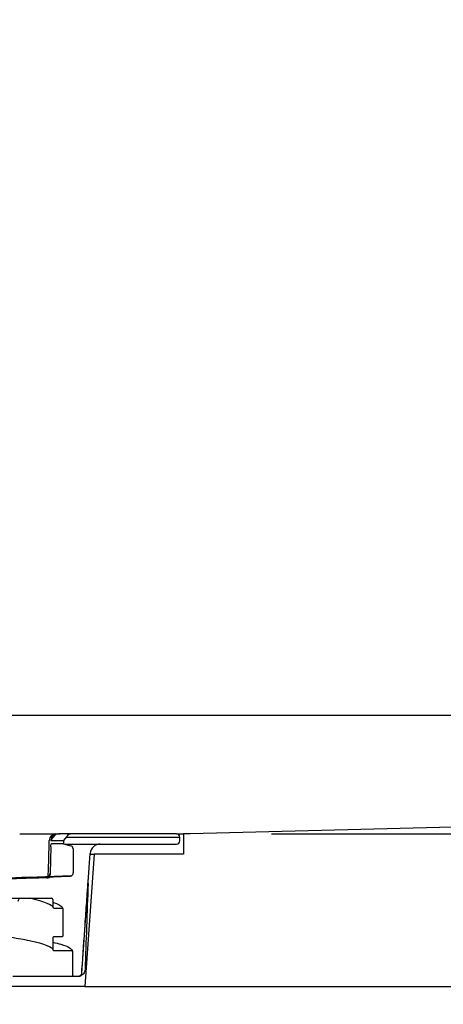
# Model space of a CAD drawing. Header units: millimetres. Extents: x -11430 to 11430, y -300 to 4365.
# Tile 14 of 16: x 1879 to 1941, y 3969 to 4115. Entities that reach past the tile are written whole.
import ezdxf

# ---------------------------------------------------------------- set-up
doc = ezdxf.new("R2010")
doc.units = ezdxf.units.MM
doc.header["$LTSCALE"] = 15
doc.layers.add('_Sichtbarkanten', color=7, linetype='Continuous', lineweight=25)
doc.layers.add('Bemaßung (ISO)', color=7, linetype='Continuous', lineweight=25)
doc.styles.add('Notiztext (ISO)', font='verdana.ttf')
doc.dimstyles.new('wedi A-Kon_F&E', dxfattribs={"dimscale": 15, "dimtxt": 2.5, "dimasz": 4, "dimexe": 2, "dimexo": 0.8, "dimgap": 0.3, "dimtad": 1, "dimdec": 1, "dimrnd": 1e-08, "dimtxsty": 'Notiztext (ISO)', "dimcen": 0.09, "dimclrd": 7, "dimclre": 7, "dimclrt": 256, "dimadec": 0, "dimazin": 2, "dimtfac": 0.6, "dimtmove": 0, "dimatfit": 3, "dimfxl": 1, "dimtolj": 1, "dimlwd": -1, "dimlwe": -1, "dimarcsym": 0})

# ---------------------------------------------------------------- blocks, each defined once
blk = doc.blocks.new('*D34')
at = {"layer": 'Bemaßung (ISO)', "color": 7, "transparency": 16777216}
for p, q in [((2704.1, 4054.53), (2704.1, 4114.53)), ((1915.73, 3994.53), (2734.1, 3994.53)), ((2704.1, 3972.03), (2704.1, 3994.53)), ((2601.24, 3972.03), (2734.1, 3972.03)), ((2704.1, 3912.03), (2704.1, 3852.03))]:
    blk.add_line(p, q, dxfattribs=at)
for points in [[(2694.1, 4054.53), (2714.1, 4054.53), (2704.1, 3994.53)], [(2694.1, 3912.03), (2714.1, 3912.03), (2704.1, 3972.03)]]:
    blk.add_solid(points, dxfattribs=at)
at = {"layer": 'Defpoints', "color": 0, "transparency": 16777216}
for p in [(1903.73, 3994.53), (2704.1, 3994.53), (2589.24, 3972.03)]:
    blk.add_point(p, dxfattribs=at)
at = {"layer": 'Bemaßung (ISO)', "transparency": 16777216, "insert": (2650.54, 3868.14), "char_height": 37.5, "attachment_point": 1, "rotation": 90, "style": 'Notiztext (ISO)'}
blk.add_mtext('\\A1;22,5 [1]"', dxfattribs=at)

msp = doc.modelspace()

# ---------------------------------------------------------------- linework, layer by layer
at = {"layer": '_Sichtbarkanten'}
for p, q in [((1077.96, 4012.03), (2576.53, 4012.03)), ((2576.53, 4012.03), (1903.73, 3994.53)), ((1880.58, 3994.53), (1883.97, 3994.53)), ((1883.21, 3993.53), (1883.62, 3994.11)), ((1883.97, 3994.53), (1884.18, 3994.53)), ((1884.18, 3994.53), (1884.4, 3994.53)), ((1886.32, 3994.53), (1884.4, 3994.53)), ((1885.51, 3994.11), (1885.09, 3993.53)), ((1885.45, 3994.03), (1902.17, 3994.03)), ((1901.72, 3994.53), (1886.32, 3994.53)), ((1901.72, 3994.53), (1902.74, 3994.53)), ((1902.17, 3994.03), (1902.22, 3994.03)), ((1902.21, 3993.51), (1902.22, 3994.03)), ((1902.22, 3994.03), (1902.22, 3994.06)), ((1902.74, 3994.53), (1902.74, 3991.53)), ((1903.73, 3994.53), (1902.74, 3994.53)), ((1883.2, 3992.6), (1883.13, 3988.72)), ((1883.21, 3993.55), (1883.21, 3993.53)), ((1883.21, 3993.53), (1885.09, 3993.53)), ((1885.08, 3993.08), (1883.32, 3993.08)), ((1885.09, 3993.53), (1885.08, 3993.08)), ((1885.08, 3993.08), (1886.13, 3992.78)), ((1885.25, 3993.03), (1890.46, 3993.03)), ((1890.46, 3993.03), (1890.5, 3993.03)), ((1890.5, 3993.03), (1901.71, 3993.03)), ((1886.5, 3992.3), (1886.5, 3988.78)), ((1887.77, 3974), (1889.01, 3991.64)), ((1889.61, 3991.53), (1888.24, 3972.03)), ((1889, 3991.53), (1889.61, 3991.53)), ((1902.74, 3991.53), (1889.61, 3991.53)), ((1886.15, 3988.32), (1879.97, 3988.12)), ((1880.15, 3988.13), (1879.97, 3988.12)), ((1882.6, 3988.03), (1881.81, 3988.03)), ((1882.62, 3988.03), (1882.6, 3988.03)), ((1882.62, 3988.03), (1882.63, 3988.03)), ((1882.73, 3988.03), (1882.63, 3988.03)), ((1874.92, 3985.03), (1878.8, 3985.03)), ((1878.8, 3985.03), (1878.84, 3985.03)), ((1878.84, 3985.03), (1883.29, 3985.03)), ((1883.49, 3984.83), (1883.49, 3983.79)), ((1884.99, 3983.39), (1884.99, 3979.54)), ((1884.79, 3979.34), (1883.69, 3979.34)), ((1884.99, 3979.54), (1884.99, 3979.54)), ((1884.99, 3979.54), (1884.99, 3979.54)), ((1883.49, 3979.14), (1883.49, 3977.54)), ((1886.39, 3977.14), (1886.39, 3973.73)), ((1877.61, 3973.53), (1886.59, 3973.53)), ((1886.59, 3973.53), (1887.28, 3973.53)), ((1888.24, 3972.03), (1766.24, 3972.03)), ((1888.24, 3972.03), (2589.24, 3972.03))]:
    msp.add_line(p, q, dxfattribs=at)
for centre, radius, start, end in [((1883.97, 3993.53), 1, 90, 178.6012), ((1886.32, 3993.53), 1, 90, 144.3382), ((1901.72, 3994.03), 0.5, 3.727, 90), ((1886, 3992.3), 0.5, 0, 74), ((1890.5, 3991.53), 1.5, 90, 176), ((1901.71, 3993.53), 0.5, 270, 358), ((1886.14, 3988.52), 0.2, 271.7899, 299.0799), ((1886, 3988.78), 0.5, 299.0799, 0), ((1878.84, 3984.53), 0.5, 90, 179), ((1883.29, 3984.83), 0.2, 0, 90), ((1886.59, 3973.73), 0.2, 180, 270), ((1887.28, 3974.03), 0.5, 270, 356)]:
    msp.add_arc(centre, radius, start, end, dxfattribs=at)
for centre, major_axis, ratio, start_param, end_param in [((1884.18, 3993.53), (0, 1), 0.967555, 0, 1.553343), ((1884.4, 3993.53), (0, 1), 0.967555, 0, 0.948381), ((1882.6, 3988.53), (0.524, -0.012), 0.954551, 4.736308, 5.389495), ((1882.6, 3988.71), (0.524, -0.012), 0.954557, 4.871313, 6.288933), ((1886.01, 3988.48), (0.009, -0.2), 0.038963, 6.282723, 6.283159)]:
    msp.add_ellipse(centre, major_axis=major_axis, ratio=ratio, start_param=start_param, end_param=end_param, dxfattribs=at)
for points, knots in [([(1878.62, 3994.53), (1878.62, 3994.53), (1878.62, 3994.53), (1878.62, 3994.53), (1878.62, 3994.53), (1878.62, 3994.53), (1878.63, 3994.53), (1878.63, 3994.53), (1878.63, 3994.53), (1878.63, 3994.53), (1878.64, 3994.53), (1878.64, 3994.53), (1878.65, 3994.53), (1878.65, 3994.53), (1878.66, 3994.53), (1878.66, 3994.53), (1878.67, 3994.53), (1878.67, 3994.53), (1878.68, 3994.53), (1878.68, 3994.53), (1878.69, 3994.53), (1878.7, 3994.53), (1878.7, 3994.53), (1878.71, 3994.53), (1878.72, 3994.53), (1878.73, 3994.53), (1878.73, 3994.53), (1878.74, 3994.53)], [0.2198945, 0.2198945, 0.2198945, 0.2198945, 0.2727273, 0.2727273, 0.2727273, 0.3636364, 0.3636364, 0.3636364, 0.4545455, 0.4545455, 0.4545455, 0.5454545, 0.5454545, 0.5454545, 0.6363636, 0.6363636, 0.6363636, 0.7272727, 0.7272727, 0.7272727, 0.8181818, 0.8181818, 0.8181818, 0.9090909, 0.9090909, 0.9090909, 0.9934844, 0.9934844, 0.9934844, 0.9934844]), ([(1878.74, 3994.53), (1878.85, 3994.53), (1878.99, 3994.53), (1879.12, 3994.53), (1879.15, 3994.53)], [0, 0, 0, 0, 0.1428571, 0.1774511, 0.1774511, 0.1774511, 0.1774511]), ([(1879.41, 3994.53), (1879.5, 3994.53), (1879.69, 3994.53), (1879.95, 3994.53), (1880.19, 3994.53), (1880.34, 3994.53), (1880.4, 3994.53), (1880.4, 3994.53)], [0.2997158, 0.2997158, 0.2997158, 0.2997158, 0.4285714, 0.5714286, 0.7142857, 0.8571429, 0.8587175, 0.8587175, 0.8587175, 0.8587175]), ([(1884.5, 3994.53), (1884.53, 3994.53), (1884.55, 3994.53), (1884.56, 3994.53), (1884.57, 3994.53), (1884.57, 3994.53), (1884.57, 3994.53), (1884.57, 3994.53), (1884.57, 3994.53), (1884.57, 3994.53), (1884.57, 3994.53), (1884.57, 3994.53), (1884.57, 3994.53), (1884.57, 3994.53), (1884.57, 3994.53), (1884.57, 3994.53), (1884.57, 3994.53), (1884.57, 3994.53), (1884.57, 3994.53), (1884.57, 3994.53), (1884.57, 3994.53), (1884.57, 3994.53), (1884.57, 3994.53), (1884.58, 3994.53), (1884.58, 3994.53), (1884.59, 3994.53), (1884.6, 3994.53), (1884.6, 3994.53), (1884.6, 3994.53), (1884.6, 3994.53)], [0, 0, 0, 0, 0.03210054, 0.03210054, 0.04803914, 0.04803914, 0.04953221, 0.04953221, 0.05065201, 0.05065201, 0.05086204, 0.05086204, 0.05096243, 0.05096243, 0.05098751, 0.05098751, 0.05101267, 0.05101267, 0.05103787, 0.05103787, 0.05108863, 0.05108863, 0.05129099, 0.05129099, 0.05289188, 0.05289188, 0.05409179, 0.05409179, 0.05431677, 0.05431677, 0.05431677, 0.05431677]), ([(1883.2, 3992.6), (1883.2, 3992.64), (1883.2, 3992.67), (1883.2, 3992.73), (1883.2, 3992.76), (1883.21, 3992.85), (1883.22, 3992.9), (1883.25, 3992.98), (1883.26, 3993.02), (1883.28, 3993.05), (1883.29, 3993.07), (1883.31, 3993.08), (1883.32, 3993.08), (1883.32, 3993.08)], [-0.07602309, -0.07602309, -0.07602309, -0.07602309, -0.06637957, -0.06637957, -0.05627322, -0.05627322, -0.03830342, -0.03830342, -0.02028456, -0.02028456, -0.00990727, -0.00990727, -0.000001, -0.000001, -0.000001, -0.000001]), ([(1886.02, 3988.28), (1885.72, 3988.26), (1885.42, 3988.25), (1885.14, 3988.24), (1884.85, 3988.22), (1884.57, 3988.21), (1884.29, 3988.2), (1884, 3988.18), (1883.71, 3988.17), (1883.39, 3988.16), (1883.07, 3988.14), (1882.74, 3988.13), (1882.39, 3988.11), (1882.04, 3988.09), (1881.68, 3988.08), (1881.3, 3988.06), (1880.92, 3988.04), (1880.53, 3988.02), (1880.13, 3988), (1879.72, 3987.98), (1879.3, 3987.96), (1878.85, 3987.94), (1878.41, 3987.92), (1877.95, 3987.9), (1877.47, 3987.88)], [0, 0, 0, 0, 0.125, 0.125, 0.125, 0.25, 0.25, 0.25, 0.375, 0.375, 0.375, 0.5, 0.5, 0.5, 0.625, 0.625, 0.625, 0.75, 0.75, 0.75, 0.875, 0.875, 0.875, 1, 1, 1, 1]), ([(1883.04, 3988.14), (1883.02, 3988.13), (1883, 3988.11), (1882.94, 3988.07), (1882.89, 3988.05), (1882.82, 3988.04), (1882.8, 3988.04), (1882.77, 3988.03), (1882.75, 3988.03), (1882.73, 3988.03)], [0.04142712, 0.04142712, 0.04142712, 0.04142712, 0.04800769, 0.04800769, 0.0639395, 0.0639395, 0.06938901, 0.06938901, 0.07490464, 0.07490464, 0.07490464, 0.07490464]), ([(1882.74, 3988.23), (1882.75, 3988.24), (1882.76, 3988.26), (1882.8, 3988.32), (1882.82, 3988.37), (1882.84, 3988.45), (1882.84, 3988.48), (1882.84, 3988.52)], [0.04600831, 0.04600831, 0.04600831, 0.04600831, 0.05179207, 0.05179207, 0.06761645, 0.06761645, 0.07742944, 0.07742944, 0.07742944, 0.07742944]), ([(1883.13, 3988.7), (1883.13, 3988.67), (1883.13, 3988.64), (1883.12, 3988.59), (1883.11, 3988.56), (1883.09, 3988.48), (1883.07, 3988.42), (1883, 3988.33), (1882.96, 3988.29), (1882.89, 3988.24), (1882.85, 3988.23), (1882.81, 3988.22)], [0.00000905, 0.00000905, 0.00000905, 0.00000905, 0.00839146, 0.00839146, 0.01732445, 0.01732445, 0.03658707, 0.03658707, 0.05897971, 0.05897971, 0.07612262, 0.07612262, 0.07612262, 0.07612262]), ([(1883.13, 3988.7), (1883.13, 3988.7), (1883.13, 3988.71), (1883.13, 3988.71), (1883.13, 3988.72), (1883.13, 3988.72)], [-0.002238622, -0.002238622, -0.002238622, -0.002238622, -0.001130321, -0.001130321, 0, 0, 0, 0]), ([(1885.97, 3988.32), (1885.98, 3988.32), (1885.98, 3988.32), (1886, 3988.32), (1886.01, 3988.32), (1886.01, 3988.32), (1886.02, 3988.32), (1886.02, 3988.33), (1886.02, 3988.33), (1886.02, 3988.33), (1886.03, 3988.33), (1886.03, 3988.33), (1886.03, 3988.33), (1886.03, 3988.33)], [0, 0, 0, 0, 0.002494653, 0.002494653, 0.004617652, 0.004617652, 0.005779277, 0.005779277, 0.006465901, 0.006465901, 0.007566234, 0.007566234, 0.00819105, 0.00819105, 0.00819105, 0.00819105]), ([(1886.22, 3988.33), (1886.21, 3988.33), (1886.21, 3988.33), (1886.2, 3988.33), (1886.2, 3988.32), (1886.18, 3988.31), (1886.17, 3988.31), (1886.15, 3988.3), (1886.13, 3988.3), (1886.1, 3988.29), (1886.08, 3988.28), (1886.04, 3988.28), (1886.03, 3988.28), (1886.02, 3988.28)], [0.01469382, 0.01469382, 0.01469382, 0.01469382, 0.01567858, 0.01567858, 0.01883475, 0.01883475, 0.02201114, 0.02201114, 0.02642748, 0.02642748, 0.03335175, 0.03335175, 0.03706878, 0.03706878, 0.03706878, 0.03706878]), ([(1886.15, 3988.32), (1886.16, 3988.32), (1886.17, 3988.32), (1886.19, 3988.32), (1886.2, 3988.32), (1886.21, 3988.33), (1886.21, 3988.33), (1886.22, 3988.33), (1886.22, 3988.33), (1886.22, 3988.33), (1886.22, 3988.33), (1886.23, 3988.34), (1886.23, 3988.34), (1886.23, 3988.34), (1886.23, 3988.34), (1886.23, 3988.34), (1886.23, 3988.34), (1886.23, 3988.34), (1886.23, 3988.34), (1886.23, 3988.34)], [0, 0, 0, 0, 0.00319131, 0.00319131, 0.00634763, 0.00634763, 0.00749512, 0.00749512, 0.00791305, 0.00791305, 0.00831121, 0.00831121, 0.00886694, 0.00886694, 0.00935007, 0.00935007, 0.01000072, 0.01000072, 0.01002868, 0.01002868, 0.01002868, 0.01002868]), ([(1882.39, 3988.03), (1882.37, 3988.03), (1882.36, 3988.03), (1882.35, 3988.03), (1882.35, 3988.03), (1882.35, 3988.03), (1882.34, 3988.03), (1882.34, 3988.03), (1882.34, 3988.03), (1882.34, 3988.03), (1882.34, 3988.03), (1882.34, 3988.03), (1882.34, 3988.03), (1882.34, 3988.03), (1882.34, 3988.03), (1882.34, 3988.03), (1882.34, 3988.03), (1882.34, 3988.03), (1882.34, 3988.03), (1882.34, 3988.03), (1882.34, 3988.03), (1882.34, 3988.03), (1882.34, 3988.03), (1882.34, 3988.03), (1882.34, 3988.03), (1882.34, 3988.03), (1882.34, 3988.03), (1882.34, 3988.03), (1882.34, 3988.03), (1882.34, 3988.03)], [0, 0, 0, 0, 0.02412837, 0.02412837, 0.0301195, 0.0301195, 0.03461244, 0.03461244, 0.03545478, 0.03545478, 0.03577067, 0.03577067, 0.03592126, 0.03592126, 0.035959, 0.035959, 0.03597787, 0.03597787, 0.03599678, 0.03599678, 0.03603507, 0.03603507, 0.03618869, 0.03618869, 0.03633904, 0.03633904, 0.0364142, 0.0364142, 0.03645178, 0.03645178, 0.03645178, 0.03645178]), ([(1887.8, 3974.52), (1887.96, 3976.73), (1888.11, 3978.94), (1888.34, 3982.26), (1888.42, 3983.37), (1888.53, 3985.03), (1888.57, 3985.59), (1888.63, 3986.42), (1888.65, 3986.7), (1888.67, 3987.11), (1888.68, 3987.25), (1888.7, 3987.46), (1888.7, 3987.53), (1888.71, 3987.63), (1888.71, 3987.67), (1888.71, 3987.72), (1888.71, 3987.74), (1888.72, 3987.76), (1888.72, 3987.77), (1888.72, 3987.78), (1888.72, 3987.79), (1888.72, 3987.79), (1888.72, 3987.79), (1888.72, 3987.79), (1888.72, 3987.8), (1888.72, 3987.8), (1888.72, 3987.8), (1888.72, 3987.8)], [0, 0, 0, 0, 0.665736, 0.665736, 0.998986, 0.998986, 1.165913, 1.165913, 1.249639, 1.249639, 1.291738, 1.291738, 1.312998, 1.312998, 1.32381, 1.32381, 1.329366, 1.329366, 1.332261, 1.332261, 1.333794, 1.333794, 1.334616, 1.334616, 1.335057, 1.335057, 1.335527, 1.335527, 1.335527, 1.335527]), ([(1880.04, 3985.03), (1880.03, 3985.03), (1880.02, 3985.03), (1880, 3985.03), (1880, 3985.03), (1880, 3985.03), (1880, 3985.03), (1880, 3985.03), (1880, 3985.03), (1880, 3985.03), (1880, 3985.03), (1880, 3985.03), (1880, 3985.03), (1880, 3985.03), (1880, 3985.03), (1880, 3985.03), (1880, 3985.03), (1880, 3985.03), (1880, 3985.03), (1880, 3985.03), (1880, 3985.03), (1880, 3985.03), (1880, 3985.03), (1880, 3985.03), (1880, 3985.03), (1880, 3985.03), (1880.01, 3985.03), (1880.01, 3985.03)], [0, 0, 0, 0, 0.00317894, 0.00317894, 0.00357726, 0.00357726, 0.00387602, 0.00387602, 0.00389982, 0.00389982, 0.00391973, 0.00391973, 0.0039462, 0.0039462, 0.00396613, 0.00396613, 0.00428476, 0.00428476, 0.00440944, 0.00440944, 0.00466642, 0.00466642, 0.00581142, 0.00581142, 0.00924954, 0.00924954, 0.01368723, 0.01368723, 0.01368723, 0.01368723]), ([(1883.49, 3984.45), (1884.27, 3984.2), (1884.76, 3983.98), (1884.97, 3983.54), (1884.99, 3983.47), (1884.99, 3983.39)], [0.828866, 0.828866, 0.828866, 0.828866, 1.891624, 1.891624, 2.084321, 2.084321, 2.084321, 2.084321]), ([(1883.49, 3983.79), (1883.49, 3983.77), (1883.5, 3983.74), (1883.52, 3983.69), (1883.53, 3983.67), (1883.57, 3983.63), (1883.59, 3983.62), (1883.64, 3983.6), (1883.67, 3983.59), (1883.69, 3983.59)], [-0.03155404, -0.03155404, -0.03155404, -0.03155404, -0.0236407, -0.0236407, -0.01591774, -0.01591774, -0.00790638, -0.00790638, 0, 0, 0, 0]), ([(1883.69, 3983.59), (1883.87, 3983.59), (1884.06, 3983.59), (1884.42, 3983.59), (1884.61, 3983.59), (1884.79, 3983.59)], [-0.1099619, -0.1099619, -0.1099619, -0.1099619, -0.0549997, -0.0549997, 0, 0, 0, 0]), ([(1884.79, 3983.59), (1884.82, 3983.59), (1884.84, 3983.59), (1884.89, 3983.57), (1884.91, 3983.55), (1884.95, 3983.52), (1884.97, 3983.49), (1884.99, 3983.44), (1884.99, 3983.42), (1884.99, 3983.39)], [-0.03155603, -0.03155603, -0.03155603, -0.03155603, -0.02371571, -0.02371571, -0.01600154, -0.01600154, -0.00795658, -0.00795658, 0, 0, 0, 0]), ([(1883.69, 3979.34), (1883.67, 3979.34), (1883.64, 3979.34), (1883.59, 3979.32), (1883.57, 3979.3), (1883.53, 3979.27), (1883.52, 3979.24), (1883.5, 3979.19), (1883.49, 3979.17), (1883.49, 3979.14)], [-0.03155735, -0.03155735, -0.03155735, -0.03155735, -0.02371828, -0.02371828, -0.01600415, -0.01600415, -0.00795813, -0.00795813, 0, 0, 0, 0]), ([(1884.99, 3979.54), (1884.99, 3979.52), (1884.99, 3979.49), (1884.97, 3979.44), (1884.95, 3979.42), (1884.92, 3979.38), (1884.89, 3979.37), (1884.84, 3979.35), (1884.82, 3979.34), (1884.79, 3979.34)], [-0.03155283, -0.03155283, -0.03155283, -0.03155283, -0.02364153, -0.02364153, -0.01591899, -0.01591899, -0.00790713, -0.00790713, 0, 0, 0, 0]), ([(1883.49, 3977.54), (1883.49, 3977.68), (1882.4, 3978.3), (1879.28, 3978.93), (1878.37, 3979.09), (1877.33, 3979.25)], [0, 0, 0, 0, 2.014288, 2.014288, 2.68814, 2.68814, 2.68814, 2.68814]), ([(1883.49, 3978.55), (1883.94, 3978.45), (1884.34, 3978.35), (1885.74, 3977.94), (1886.39, 3977.67), (1886.39, 3977.14)], [1.477522, 1.477522, 1.477522, 1.477522, 1.924746, 1.924746, 3.286593, 3.286593, 3.286593, 3.286593]), ([(1883.49, 3977.54), (1883.49, 3977.52), (1883.5, 3977.49), (1883.52, 3977.44), (1883.53, 3977.42), (1883.57, 3977.38), (1883.59, 3977.37), (1883.64, 3977.35), (1883.67, 3977.34), (1883.69, 3977.34)], [-0.03155405, -0.03155405, -0.03155405, -0.03155405, -0.0236407, -0.0236407, -0.01591774, -0.01591774, -0.00790638, -0.00790638, -0.00000016, -0.00000016, -0.00000016, -0.00000016]), ([(1883.69, 3977.34), (1884.11, 3977.34), (1884.52, 3977.34), (1885.36, 3977.34), (1885.77, 3977.34), (1886.19, 3977.34)], [-0.2497763, -0.2497763, -0.2497763, -0.2497763, -0.124999, -0.124999, 0, 0, 0, 0]), ([(1886.19, 3977.34), (1886.22, 3977.34), (1886.24, 3977.34), (1886.29, 3977.32), (1886.31, 3977.3), (1886.35, 3977.27), (1886.37, 3977.24), (1886.39, 3977.19), (1886.39, 3977.17), (1886.39, 3977.14)], [-0.03155418, -0.03155418, -0.03155418, -0.03155418, -0.02371264, -0.02371264, -0.01599871, -0.01599871, -0.00795498, -0.00795498, 0, 0, 0, 0]), ([(1887.25, 3973.53), (1887.33, 3973.53), (1887.41, 3973.55), (1887.56, 3973.62), (1887.62, 3973.68), (1887.71, 3973.81), (1887.75, 3973.88), (1887.76, 3973.98), (1887.76, 3973.99), (1887.76, 3974)], [0, 0, 0, 0, 0.0343623, 0.0343623, 0.0675468, 0.0675468, 0.0980652, 0.0980652, 0.1025173, 0.1025173, 0.1025173, 0.1025173]), ([(1888.25, 3974.5), (1888.24, 3974.39), (1888.22, 3974.28), (1888.15, 3974.08), (1888.09, 3973.98), (1887.96, 3973.82), (1887.88, 3973.75), (1887.7, 3973.63), (1887.6, 3973.59), (1887.44, 3973.55), (1887.39, 3973.54), (1887.34, 3973.54)], [0, 0, 0, 0, 0.032506, 0.032506, 0.0643591, 0.0643591, 0.0962358, 0.0962358, 0.1281096, 0.1281096, 0.1435074, 0.1435074, 0.1435074, 0.1435074]), ([(1887.76, 3974), (1887.77, 3974.12), (1887.78, 3974.25), (1887.79, 3974.43), (1887.8, 3974.47), (1887.8, 3974.52)], [0, 0, 0, 0, 0.03935995, 0.03935995, 0.05251596, 0.05251596, 0.05251596, 0.05251596])]:
    msp.add_open_spline(points, degree=3, knots=knots, dxfattribs=at)
for points in [[(1879.15, 3994.53), (1879.24, 3994.53), (1879.32, 3994.53), (1879.41, 3994.53)], [(1879.69, 3994.53), (1879.87, 3994.53), (1880.04, 3994.53), (1880.19, 3994.53)], [(1880.4, 3994.53), (1880.47, 3994.53), (1880.53, 3994.53), (1880.58, 3994.53)], [(1882.84, 3988.52), (1882.89, 3990.2), (1882.93, 3991.88), (1882.98, 3993.56)], [(1879.97, 3988.12), (1879.05, 3988.09), (1878.13, 3988.04), (1877.47, 3987.98)], [(1880.15, 3988.13), (1882.11, 3988.19), (1884.07, 3988.25), (1886.02, 3988.31)], [(1885.84, 3988.31), (1885.88, 3988.31), (1885.93, 3988.32), (1885.97, 3988.32)], [(1886.02, 3988.31), (1886.07, 3988.31), (1886.11, 3988.32), (1886.15, 3988.32)], [(1881.81, 3988.03), (1880.78, 3988), (1879.79, 3987.97), (1878.84, 3987.94)], [(1888.7, 3987.19), (1888.55, 3982.96), (1888.4, 3978.73), (1888.25, 3974.5)], [(1883.49, 3983.79), (1883.49, 3983.93), (1882.39, 3984.56), (1880.04, 3985.03)], [(1887.25, 3973.53), (1887.25, 3973.53), (1887.25, 3973.53), (1887.25, 3973.53)]]:
    msp.add_open_spline(points, degree=3, dxfattribs=at)

# ---------------------------------------------------------------- dimensions: what is measured, and where the dimension line sits
at = {"layer": 'Bemaßung (ISO)', "color": 7}
dim = msp.add_linear_dim(base=(2704.1, 3994.53), p1=(2589.24, 3972.03), p2=(1903.73, 3994.53), angle=90, text='<>"', dimstyle='wedi A-Kon_F&E', override={"dimgap": 0.3, "dimdec": 1, "dimtol": 0, "dimlim": 0, "dimtp": 0, "dimtm": 0, "dimtdec": 2, "dimtofl": 1, "dimatfit": 1}, dxfattribs=at)
dim.commit()
dim.dimension.update_dxf_attribs({"geometry": '*D34', "text_midpoint": (2704.1, 3983.28), "dimtype": 160})

doc.saveas('drawing.dxf')
